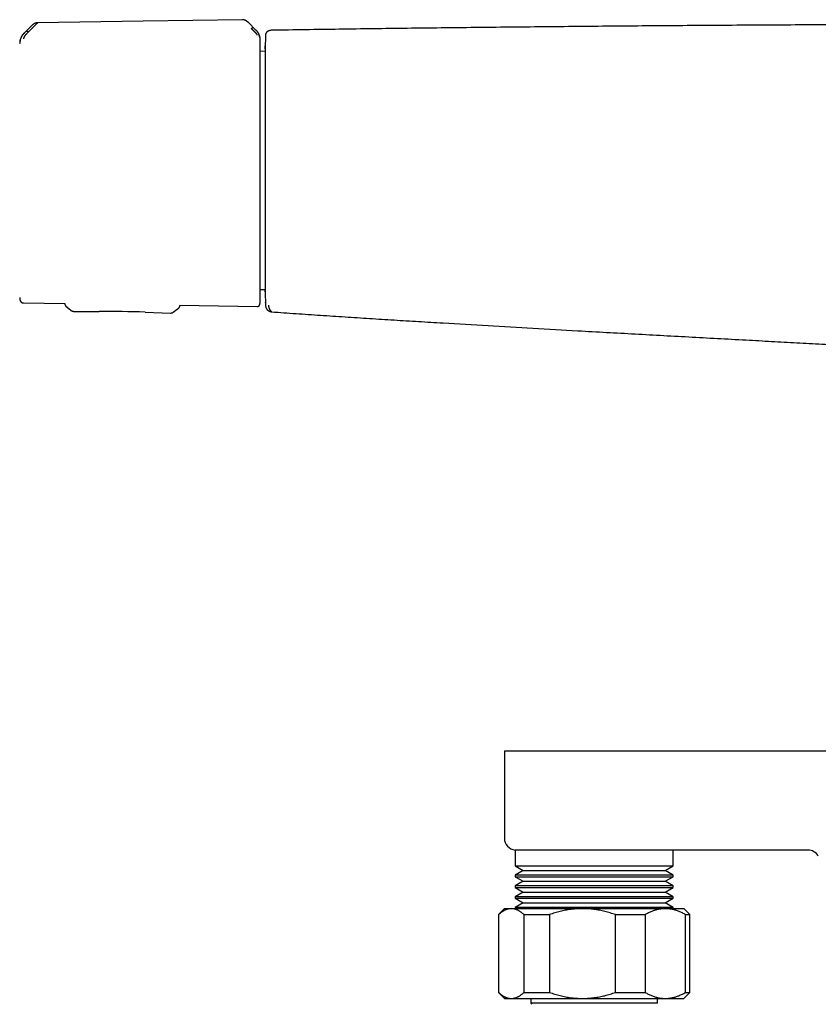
# Model space of a CAD drawing. Header units: millimetres. Extents: x 8 to 914, y 12 to 444.
# Tile 18 of 48: x 241 to 374, y 270 to 435. Entities that reach past the tile are written whole.
import ezdxf

# ---------------------------------------------------------------- set-up
doc = ezdxf.new("R2010")
doc.units = ezdxf.units.MM

msp = doc.modelspace()

# ---------------------------------------------------------------- linework, layer by layer
at = {"color": 7, "linetype": 'Continuous', "lineweight": 30}
for p, q in [((243.55, 434.47), (243.55, 434.47)), ((278.7, 434.6), (278.7, 434.6)), ((280.06, 433.26), (278.75, 434.55)), ((242.71, 434.12), (241.3, 432.72)), ((242, 432.91), (242.15, 433.06)), ((242.71, 434.12), (242.71, 434.12)), ((242.71, 434.12), (242.71, 434.12)), ((281.67, 432.38), (281.66, 432.36)), ((240.57, 431.03), (240.57, 431.05)), ((281.63, 429.72), (280.79, 429.7)), ((280.79, 389.89), (281.63, 389.88)), ((241.2, 387.66), (248.13, 387.55)), ((248.13, 387.55), (248.13, 387.5)), ((248.13, 387.5), (248.13, 387.48)), ((248.13, 387.5), (248.13, 387.5)), ((267.33, 387.26), (280.3, 387.06)), ((267.33, 387.26), (267.33, 387.17)), ((281.66, 387.78), (281.66, 387.78)), ((281.66, 387.75), (281.66, 387.78)), ((249.18, 386.41), (249.18, 386.41)), ((249.62, 386.26), (249.62, 386.26)), ((249.62, 386.25), (253.86, 386.25)), ((261.56, 386.11), (265.79, 385.97)), ((265.79, 385.97), (265.79, 385.97)), ((321.61, 312.83), (321.61, 298.22)), ((321.61, 312.83), (336.61, 312.83)), ((336.61, 312.83), (486.61, 312.83)), ((323.39, 296.23), (323.39, 293.58)), ((336.61, 296.23), (323.39, 296.23)), ((339.02, 296.23), (336.61, 296.23)), ((372.36, 296.23), (339.02, 296.23)), ((349.84, 293.58), (349.84, 296.23)), ((323.39, 293.58), (324.73, 292.81)), ((323.39, 293.58), (349.84, 293.58)), ((348.5, 292.81), (349.84, 293.58)), ((324.73, 292.81), (323.39, 292.04)), ((323.39, 292.04), (323.39, 291.78)), ((336.61, 292.04), (323.39, 292.04)), ((323.39, 291.78), (324.73, 291.01)), ((323.39, 291.78), (349.84, 291.78)), ((324.73, 292.81), (348.5, 292.81)), ((349.84, 292.04), (336.61, 292.04)), ((349.84, 292.04), (348.5, 292.81)), ((348.5, 291.01), (349.84, 291.78)), ((349.84, 291.78), (349.84, 292.04)), ((324.73, 291.01), (323.39, 290.24)), ((323.39, 290.24), (323.39, 289.98)), ((336.61, 290.24), (323.39, 290.24)), ((323.39, 289.98), (324.73, 289.21)), ((323.39, 289.98), (349.84, 289.98)), ((324.73, 291.01), (348.5, 291.01)), ((349.84, 290.24), (336.61, 290.24)), ((349.84, 290.24), (348.5, 291.01)), ((348.5, 289.21), (349.84, 289.98)), ((349.84, 289.98), (349.84, 290.24)), ((324.73, 289.21), (323.39, 288.44)), ((323.39, 288.44), (323.39, 288.18)), ((336.61, 288.44), (323.39, 288.44)), ((323.39, 288.18), (324.73, 287.41)), ((323.39, 288.18), (349.84, 288.18)), ((324.73, 289.21), (348.5, 289.21)), ((349.84, 288.44), (336.61, 288.44)), ((349.84, 288.44), (348.5, 289.21)), ((348.5, 287.41), (349.84, 288.18)), ((349.84, 288.18), (349.84, 288.44)), ((321.61, 286.44), (320.61, 285.44)), ((321.61, 286.44), (322.76, 286.44)), ((322.76, 286.44), (334.66, 286.44)), ((324.73, 287.41), (323.39, 286.64)), ((323.39, 286.64), (323.39, 286.44)), ((336.61, 286.64), (323.39, 286.64)), ((324.73, 287.41), (348.5, 287.41)), ((334.66, 286.44), (348.52, 286.44)), ((349.84, 286.64), (336.61, 286.64)), ((349.84, 286.64), (348.5, 287.41)), ((348.52, 286.44), (351.61, 286.44)), ((349.84, 286.44), (349.84, 286.64)), ((352.61, 285.44), (351.61, 286.44)), ((320.61, 285.44), (320.61, 272.44)), ((320.61, 285.44), (320.63, 285.44)), ((320.63, 285.44), (320.63, 272.44)), ((324.89, 285.44), (329.14, 285.44)), ((324.89, 272.44), (324.89, 285.44)), ((329.14, 285.44), (329.14, 272.44)), ((340.18, 272.44), (340.18, 285.44)), ((340.18, 285.44), (345.13, 285.44)), ((345.13, 285.44), (345.13, 272.44)), ((351.91, 272.44), (351.91, 285.44)), ((351.91, 285.44), (352.61, 285.44)), ((352.61, 272.44), (352.61, 285.44)), ((320.61, 272.44), (321.61, 271.44)), ((320.61, 272.44), (320.63, 272.44)), ((324.89, 272.44), (329.14, 272.44)), ((340.18, 272.44), (345.13, 272.44)), ((351.61, 271.44), (352.61, 272.44)), ((351.91, 272.44), (352.61, 272.44)), ((321.61, 271.44), (322.76, 271.44)), ((322.76, 271.44), (334.66, 271.44)), ((326.01, 271.44), (326.01, 270.66)), ((326.01, 270.66), (326.21, 270.46)), ((347.21, 270.66), (326.01, 270.66)), ((334.66, 271.44), (348.52, 271.44)), ((347.21, 270.66), (347.21, 271.44)), ((348.52, 271.44), (351.61, 271.44))]:
    msp.add_line(p, q, dxfattribs=at)
at = {"color": 7, "linetype": 'Continuous', "lineweight": 30, "flags": 128}
for points in [[(277.82, 434.99), (261.22, 434.74), (243.55, 434.47)], [(248.31, 387.1), (248.76, 386.75), (249.18, 386.41)], [(266.24, 386.11), (266.67, 386.44), (267.13, 386.78)]]:
    msp.add_lwpolyline(points, dxfattribs=at)
at = {"color": 7, "linetype": 'Continuous', "lineweight": 30}
for centre, radius, start, end in [((243.05, 430.98), 2.48, 134.8242, 145.6156), ((1281.41, 410.05), 1000, 178.72201, 178.81943), ((243.05, 388.61), 2.48, 181.2169, 190.5381), ((1281.41, 410.05), 1000, 181.17907, 181.2765), ((253.35, 136.25), 250, 88.1172, 89.8829), ((323.61, 298.22), 2, 180, 263.6703), ((372.36, 294.23), 2, 30, 90)]:
    msp.add_arc(centre, radius, start, end, dxfattribs=at)
for points, knots in [([(243.55, 434.46), (243.55, 434.45), (243.53, 434.44), (243.49, 434.4), (243.44, 434.35), (243.39, 434.3), (243.32, 434.24), (243.26, 434.18), (243.19, 434.1), (243.12, 434.04), (243.08, 433.99), (243.07, 433.98), (243.05, 433.96), (243.04, 433.95), (243.02, 433.93), (242.99, 433.9), (242.94, 433.86), (242.88, 433.79), (242.81, 433.73), (242.75, 433.66), (242.71, 433.62), (242.68, 433.59), (242.66, 433.58), (242.65, 433.56), (242.64, 433.55), (242.62, 433.54), (242.61, 433.52), (242.57, 433.48), (242.51, 433.43), (242.44, 433.35), (242.37, 433.29), (242.31, 433.23), (242.26, 433.18), (242.22, 433.13), (242.18, 433.1), (242.16, 433.08), (242.15, 433.07), (242.15, 433.07), (242.15, 433.06), (242.15, 433.06), (242.15, 433.06)], [0, 0, 0, 0, 0.051373, 0.105665, 0.163102, 0.223827, 0.27137, 0.320803, 0.372124, 0.442732, 0.452222, 0.461768, 0.471368, 0.481024, 0.490735, 0.500501, 0.537698, 0.579265, 0.625137, 0.657731, 0.692132, 0.7001, 0.708157, 0.716302, 0.724536, 0.732857, 0.741265, 0.74976, 0.79759, 0.84013, 0.877473, 0.909711, 0.93693, 0.964012, 0.983495, 0.995471, 0.998664, 0.999564, 0.99984, 1, 1, 1, 1]), ([(243.55, 434.47), (243.52, 434.47), (243.44, 434.47), (243.33, 434.45), (243.22, 434.42), (243.12, 434.38), (243.01, 434.34), (242.91, 434.28), (242.84, 434.23), (242.81, 434.21), (242.81, 434.21)], [0, 0, 0, 0, 0.1360564, 0.2744374, 0.4148801, 0.5572072, 0.7013666, 0.8474687, 0.9958211, 1, 1, 1, 1]), ([(278.7, 434.61), (278.69, 434.62), (278.67, 434.63), (278.63, 434.66), (278.6, 434.69), (278.57, 434.71), (278.54, 434.74), (278.51, 434.76), (278.48, 434.78), (278.45, 434.8), (278.41, 434.82), (278.36, 434.85), (278.29, 434.88), (278.23, 434.91), (278.15, 434.94), (278.08, 434.96), (278, 434.98), (277.91, 434.99), (277.85, 434.99), (277.82, 434.99)], [0, 0, 0, 0, 0.050108, 0.099266, 0.140763, 0.179211, 0.21604, 0.251318, 0.285136, 0.324025, 0.373554, 0.43345, 0.503415, 0.583176, 0.653908, 0.730763, 0.813841, 0.903413, 1, 1, 1, 1]), ([(278.7, 434.6), (278.68, 434.62), (278.63, 434.67), (278.53, 434.74), (278.42, 434.82), (278.31, 434.88), (278.19, 434.93), (278.08, 434.96), (277.98, 434.98), (277.9, 434.98), (277.84, 434.98), (277.82, 434.98)], [0, 0, 0, 0, 0.084253, 0.222877, 0.358145, 0.490273, 0.619666, 0.746996, 0.831249, 0.915425, 1, 1, 1, 1]), ([(278.75, 434.55), (278.75, 434.56), (278.74, 434.57), (278.72, 434.58), (278.7, 434.6), (278.69, 434.61)], [0, 0, 0, 0, 0.239802, 0.637676, 1, 1, 1, 1]), ([(241.3, 432.74), (241.26, 432.7), (241.19, 432.62), (241.09, 432.5), (241, 432.38), (240.91, 432.24), (240.84, 432.1), (240.77, 431.96), (240.71, 431.81), (240.66, 431.65), (240.62, 431.5), (240.6, 431.34), (240.58, 431.19), (240.57, 431.08), (240.57, 431.03)], [0, 0, 0, 0, 0.081774, 0.164385, 0.24768, 0.331495, 0.415659, 0.5, 0.584341, 0.668505, 0.75232, 0.835615, 0.918226, 1, 1, 1, 1]), ([(242, 432.91), (241.97, 432.88), (241.91, 432.83), (241.84, 432.75), (241.79, 432.7), (241.75, 432.66), (241.74, 432.65), (241.72, 432.63), (241.71, 432.62), (241.7, 432.6), (241.69, 432.59), (241.68, 432.58), (241.64, 432.54), (241.58, 432.48), (241.51, 432.39), (241.44, 432.3), (241.38, 432.23), (241.33, 432.15), (241.3, 432.09), (241.28, 432.05), (241.27, 432.03), (241.26, 432), (241.25, 431.98), (241.24, 431.96), (241.23, 431.93), (241.22, 431.89), (241.21, 431.85), (241.2, 431.81), (241.2, 431.8), (241.2, 431.79)], [0, 0, 0, 0, 0.064483, 0.121146, 0.169699, 0.182428, 0.194431, 0.205703, 0.216244, 0.226049, 0.235116, 0.243443, 0.251028, 0.319255, 0.38355, 0.443931, 0.500485, 0.559082, 0.620049, 0.640929, 0.662103, 0.683581, 0.705368, 0.72747, 0.749885, 0.805219, 0.865757, 0.930963, 1, 1, 1, 1]), ([(241.73, 433.13), (241.74, 433.13), (241.74, 433.13), (241.76, 433.12), (241.78, 433.1), (241.81, 433.08), (241.84, 433.06), (241.87, 433.03), (241.89, 433.01), (241.92, 432.99), (241.95, 432.96), (241.97, 432.94), (241.99, 432.92), (242, 432.91)], [0, 0, 0, 0, 0.131742, 0.26673, 0.401479, 0.532742, 0.617059, 0.698228, 0.776196, 0.832885, 0.888534, 0.943898, 1, 1, 1, 1]), ([(242.81, 434.21), (242.8, 434.2), (242.79, 434.19), (242.77, 434.17), (242.76, 434.16), (242.75, 434.15), (242.74, 434.14), (242.73, 434.14), (242.73, 434.13), (242.72, 434.13)], [0, 0, 0, 0, 0.182566, 0.321893, 0.424196, 0.518076, 0.643937, 0.804254, 1, 1, 1, 1]), ([(279.32, 433.49), (279.33, 433.5), (279.35, 433.52), (279.38, 433.54), (279.4, 433.57), (279.43, 433.59), (279.46, 433.62), (279.48, 433.64), (279.51, 433.66), (279.54, 433.69), (279.57, 433.7), (279.58, 433.71), (279.59, 433.71), (279.59, 433.71)], [0, 0, 0, 0, 0.056304, 0.111898, 0.167775, 0.224659, 0.302815, 0.38407, 0.468372, 0.599448, 0.73388, 0.868517, 1, 1, 1, 1]), ([(280.3, 432.4), (280.3, 432.41), (280.3, 432.41), (280.3, 432.43), (280.29, 432.46), (280.27, 432.49), (280.26, 432.52), (280.24, 432.55), (280.22, 432.58), (280.19, 432.61), (280.16, 432.64), (280.13, 432.68), (280.1, 432.71), (280.06, 432.75), (280.03, 432.79), (279.99, 432.83), (279.95, 432.87), (279.9, 432.92), (279.85, 432.97), (279.8, 433.03), (279.74, 433.09), (279.68, 433.14), (279.64, 433.18), (279.59, 433.22), (279.56, 433.26), (279.53, 433.28), (279.52, 433.3), (279.5, 433.32), (279.49, 433.33), (279.47, 433.35), (279.45, 433.37), (279.43, 433.39), (279.41, 433.41), (279.38, 433.44), (279.35, 433.47), (279.33, 433.48), (279.33, 433.49), (279.32, 433.49), (279.32, 433.49), (279.32, 433.49), (279.32, 433.49), (279.32, 433.49), (279.32, 433.49)], [0, 0, 0, 0, 0.046698, 0.091618, 0.134505, 0.175194, 0.213614, 0.249779, 0.276951, 0.307118, 0.340349, 0.376695, 0.409342, 0.4408, 0.471044, 0.500021, 0.535936, 0.574169, 0.614719, 0.657569, 0.702695, 0.750057, 0.775296, 0.805099, 0.8394, 0.850353, 0.861686, 0.873397, 0.885483, 0.89794, 0.910765, 0.923954, 0.937503, 0.96472, 0.984149, 0.995887, 0.998893, 0.999683, 0.9999, 0.999964, 0.999986, 1, 1, 1, 1]), ([(280.69, 432.12), (280.69, 432.13), (280.69, 432.16), (280.68, 432.21), (280.67, 432.25), (280.66, 432.27), (280.65, 432.3), (280.64, 432.34), (280.62, 432.39), (280.6, 432.45), (280.58, 432.5), (280.56, 432.55), (280.54, 432.59), (280.52, 432.66), (280.48, 432.74), (280.4, 432.88), (280.26, 433.06), (280.13, 433.18), (280.07, 433.25)], [0, 0, 0, 0, 0.125554, 0.251039, 0.290001, 0.310057, 0.344618, 0.393554, 0.456767, 0.493798, 0.534579, 0.576341, 0.60187, 0.627562, 0.693703, 0.759502, 0.875658, 1, 1, 1, 1]), ([(280.79, 431.57), (280.79, 431.57), (280.79, 431.59), (280.79, 431.6), (280.79, 431.62), (280.79, 431.63), (280.79, 431.64), (280.79, 431.65), (280.79, 431.66), (280.79, 431.66), (280.79, 431.67), (280.79, 431.67), (280.79, 431.68), (280.78, 431.68), (280.78, 431.69), (280.78, 431.71), (280.78, 431.74), (280.78, 431.79), (280.77, 431.84), (280.77, 431.89), (280.76, 431.93), (280.75, 431.98), (280.74, 432.03), (280.73, 432.1), (280.71, 432.18), (280.68, 432.27), (280.65, 432.38), (280.61, 432.49), (280.56, 432.6), (280.5, 432.71), (280.44, 432.82), (280.36, 432.93), (280.28, 433.05), (280.18, 433.16), (280.11, 433.24), (280.08, 433.27)], [0, 0, 0, 0, 0.039957, 0.074489, 0.103626, 0.12742, 0.145882, 0.159053, 0.163701, 0.16712, 0.168413, 0.169475, 0.172083, 0.174678, 0.178792, 0.186246, 0.199902, 0.225608, 0.249282, 0.270374, 0.288865, 0.309632, 0.336937, 0.370823, 0.408422, 0.45181, 0.500995, 0.555955, 0.616634, 0.671497, 0.730173, 0.792538, 0.858435, 0.927668, 1, 1, 1, 1]), ([(282.32, 433.15), (282.32, 433.15), (282.31, 433.15), (282.3, 433.15), (282.29, 433.14), (282.29, 433.14), (282.28, 433.14), (282.27, 433.13), (282.26, 433.13), (282.26, 433.13), (282.25, 433.12), (282.24, 433.12), (282.24, 433.12), (282.23, 433.12), (282.23, 433.11), (282.22, 433.11), (282.22, 433.11), (282.22, 433.11), (282.21, 433.11), (282.21, 433.11), (282.2, 433.1), (282.2, 433.1), (282.2, 433.1), (282.19, 433.1), (282.17, 433.09), (282.16, 433.08), (282.15, 433.08), (282.14, 433.07), (282.13, 433.07), (282.12, 433.06), (282.1, 433.06), (282.09, 433.05), (282.08, 433.04), (282.07, 433.04), (282.06, 433.03), (282.04, 433.02), (282.03, 433.02), (282.02, 433.01), (282.01, 433), (281.99, 432.99), (281.96, 432.97), (281.93, 432.94), (281.91, 432.93), (281.9, 432.92), (281.89, 432.91), (281.88, 432.9), (281.87, 432.89), (281.86, 432.88), (281.85, 432.87), (281.84, 432.86), (281.83, 432.85), (281.82, 432.84), (281.81, 432.83), (281.8, 432.82), (281.8, 432.81), (281.79, 432.8), (281.79, 432.8), (281.78, 432.79), (281.78, 432.79), (281.77, 432.77), (281.75, 432.75), (281.74, 432.71), (281.72, 432.69), (281.72, 432.69), (281.72, 432.68), (281.72, 432.68), (281.72, 432.68), (281.72, 432.67), (281.71, 432.66), (281.71, 432.65), (281.7, 432.64), (281.7, 432.63), (281.7, 432.62), (281.69, 432.61), (281.69, 432.6), (281.69, 432.59), (281.68, 432.58), (281.68, 432.57), (281.68, 432.57), (281.68, 432.56), (281.68, 432.55), (281.68, 432.54), (281.67, 432.53), (281.67, 432.52), (281.67, 432.52), (281.67, 432.51), (281.67, 432.5), (281.67, 432.49), (281.67, 432.49), (281.67, 432.48), (281.67, 432.47), (281.67, 432.47), (281.67, 432.46), (281.67, 432.46), (281.67, 432.45)], [0, 0, 0, 0, 0.004925, 0.01547, 0.025597, 0.035309, 0.044603, 0.053326, 0.061648, 0.069567, 0.077084, 0.084341, 0.091179, 0.097598, 0.103599, 0.109182, 0.114346, 0.119091, 0.12411, 0.128947, 0.133784, 0.13862, 0.143457, 0.148294, 0.171096, 0.184341, 0.197843, 0.211659, 0.225788, 0.24023, 0.254988, 0.27015, 0.283799, 0.297802, 0.312161, 0.326876, 0.341946, 0.357371, 0.373151, 0.389158, 0.439341, 0.489309, 0.500908, 0.512691, 0.524662, 0.536799, 0.548673, 0.560118, 0.571133, 0.582755, 0.593857, 0.60444, 0.614504, 0.624049, 0.631606, 0.638803, 0.64564, 0.652116, 0.658232, 0.664109, 0.691727, 0.731477, 0.733968, 0.736458, 0.738948, 0.741436, 0.743923, 0.746509, 0.749457, 0.753939, 0.758898, 0.764337, 0.770254, 0.776158, 0.782474, 0.7892, 0.796338, 0.803888, 0.811848, 0.820221, 0.829906, 0.840089, 0.850771, 0.861951, 0.873629, 0.885806, 0.898482, 0.911656, 0.925328, 0.9395, 0.953903, 0.968788, 0.984153, 1, 1, 1, 1]), ([(282.67, 433.22), (282.62, 433.22), (282.53, 433.21), (282.42, 433.19), (282.35, 433.16), (282.32, 433.15)], [0, 0, 0, 0, 0.3728302, 0.7387535, 1, 1, 1, 1]), ([(411.61, 434.2), (407.6, 434.2), (399.58, 434.2), (387.54, 434.17), (375.51, 434.13), (363.47, 434.07), (351.44, 433.99), (339.63, 433.9), (328.06, 433.79), (316.71, 433.67), (305.36, 433.54), (294.01, 433.39), (286.45, 433.28), (282.67, 433.22)], [0, 0, 0, 0, 0.093335, 0.186669, 0.280002, 0.373335, 0.466667, 0.56, 0.647999, 0.735998, 0.823998, 0.911999, 1, 1, 1, 1]), ([(241.31, 432.71), (241.31, 432.7), (241.29, 432.68), (241.24, 432.64), (241.17, 432.57), (241.09, 432.47), (240.99, 432.35), (240.9, 432.2), (240.82, 432.04), (240.75, 431.88), (240.69, 431.72), (240.65, 431.58), (240.63, 431.46), (240.62, 431.39), (240.61, 431.33), (240.61, 431.31), (240.61, 431.29)], [0, 0, 0, 0, 0.007539, 0.032602, 0.07418, 0.124929, 0.188679, 0.265565, 0.331914, 0.405634, 0.486045, 0.573984, 0.669568, 0.772326, 0.882537, 1, 1, 1, 1]), ([(280.79, 431.56), (280.79, 431.57), (280.79, 431.57), (280.79, 431.57), (280.79, 431.57)], [0, 0, 0, 0, 0.501965, 1, 1, 1, 1]), ([(280.79, 409.96), (280.79, 410.12), (280.79, 410.44), (280.79, 410.92), (280.79, 411.4), (280.79, 411.88), (280.79, 412.33), (280.79, 412.75), (280.79, 413.14), (280.79, 413.52), (280.79, 413.91), (280.79, 414.33), (280.79, 414.78), (280.79, 415.27), (280.79, 415.75), (280.79, 416.18), (280.79, 416.55), (280.79, 416.85), (280.79, 417.16), (280.79, 417.46), (280.79, 417.82), (280.79, 418.25), (280.79, 418.74), (280.79, 419.22), (280.79, 419.7), (280.79, 420.18), (280.79, 420.64), (280.79, 421.1), (280.79, 421.55), (280.79, 422), (280.79, 422.45), (280.79, 422.89), (280.79, 423.33), (280.79, 423.75), (280.79, 424.17), (280.79, 424.58), (280.79, 424.98), (280.79, 425.37), (280.79, 425.75), (280.79, 426.12), (280.79, 426.48), (280.79, 426.83), (280.79, 427.16), (280.79, 427.48), (280.79, 427.79), (280.79, 428.08), (280.79, 428.37), (280.79, 428.64), (280.79, 428.9), (280.79, 429.12), (280.79, 429.3), (280.79, 429.44), (280.79, 429.58), (280.79, 429.72), (280.79, 429.88), (280.79, 430.05), (280.79, 430.24), (280.79, 430.41), (280.79, 430.58), (280.79, 430.72), (280.79, 430.86), (280.79, 430.98), (280.79, 431.09), (280.79, 431.19), (280.79, 431.27), (280.79, 431.34), (280.79, 431.4), (280.79, 431.45), (280.79, 431.49), (280.79, 431.52), (280.79, 431.55), (280.79, 431.56), (280.79, 431.56)], [0, 0, 0, 0, 0.014329, 0.028654, 0.04298, 0.057322, 0.07212, 0.083744, 0.09537, 0.107001, 0.118712, 0.130678, 0.145631, 0.160589, 0.175557, 0.190861, 0.200497, 0.210132, 0.219769, 0.229411, 0.239058, 0.254994, 0.270924, 0.286858, 0.302809, 0.319, 0.334896, 0.350796, 0.36671, 0.382786, 0.399187, 0.415593, 0.432012, 0.448519, 0.465022, 0.481528, 0.498049, 0.51454, 0.531024, 0.547512, 0.564013, 0.580438, 0.596563, 0.612692, 0.628835, 0.644826, 0.660807, 0.676791, 0.692788, 0.708575, 0.718482, 0.728388, 0.738297, 0.74821, 0.75813, 0.773887, 0.789639, 0.805395, 0.821159, 0.836557, 0.851677, 0.8668, 0.881934, 0.896665, 0.909803, 0.922944, 0.936092, 0.949025, 0.961767, 0.974507, 0.98725, 1, 1, 1, 1]), ([(281.67, 432.47), (281.67, 432.47), (281.67, 432.46), (281.67, 432.46), (281.67, 432.45), (281.67, 432.44), (281.67, 432.41), (281.66, 432.39), (281.66, 432.38)], [0, 0, 0, 0, 0.166642, 0.333297, 0.499959, 0.666626, 0.833301, 1, 1, 1, 1]), ([(281.66, 432.36), (281.66, 432.35), (281.66, 432.33), (281.66, 432.29), (281.66, 432.25), (281.66, 432.22), (281.66, 432.21), (281.66, 432.19), (281.66, 432.17), (281.66, 432.16), (281.66, 432.14), (281.66, 432.12), (281.66, 432.09), (281.66, 432.04), (281.66, 431.98), (281.66, 431.91), (281.66, 431.85), (281.66, 431.82), (281.66, 431.81), (281.66, 431.81), (281.66, 431.8), (281.66, 431.79), (281.66, 431.79), (281.66, 431.77), (281.66, 431.74), (281.66, 431.71), (281.66, 431.67), (281.66, 431.62), (281.66, 431.57), (281.66, 431.55), (281.66, 431.54), (281.66, 431.54), (281.66, 431.54), (281.66, 431.53), (281.66, 431.53), (281.66, 431.52), (281.66, 431.51), (281.66, 431.48), (281.66, 431.46), (281.66, 431.44), (281.66, 431.43)], [0, 0, 0, 0, 0.094965, 0.187996, 0.279118, 0.305606, 0.331931, 0.358094, 0.384095, 0.409934, 0.435614, 0.456292, 0.476546, 0.547585, 0.616617, 0.683662, 0.748741, 0.753954, 0.759141, 0.764303, 0.769439, 0.774549, 0.779634, 0.784693, 0.812058, 0.835838, 0.859002, 0.898844, 0.936744, 0.938698, 0.940634, 0.94255, 0.944448, 0.946326, 0.948186, 0.950027, 0.959812, 0.975864, 0.988656, 1, 1, 1, 1]), ([(281.62, 430.09), (281.62, 430.09), (281.61, 430.05), (281.61, 429.99), (281.61, 429.9), (281.61, 429.81), (281.61, 429.75), (281.61, 429.72), (281.61, 429.71)], [0, 0, 0, 0, 0.074928, 0.314164, 0.543482, 0.762869, 0.972317, 1, 1, 1, 1]), ([(281.62, 430.1), (281.62, 430.14), (281.62, 430.22), (281.62, 430.33), (281.62, 430.43), (281.62, 430.51), (281.63, 430.58), (281.63, 430.62), (281.63, 430.64), (281.63, 430.64)], [0, 0, 0, 0, 0.120968, 0.271498, 0.421825, 0.571641, 0.721078, 0.870268, 1, 1, 1, 1]), ([(281.63, 430.66), (281.63, 430.66), (281.63, 430.65), (281.63, 430.63), (281.63, 430.6), (281.63, 430.56), (281.63, 430.51), (281.63, 430.44), (281.63, 430.36), (281.63, 430.27), (281.63, 430.17), (281.63, 430.05), (281.63, 429.92), (281.63, 429.78), (281.63, 429.63), (281.63, 429.46), (281.63, 429.29), (281.63, 429.1), (281.63, 428.9), (281.63, 428.69), (281.63, 428.46), (281.63, 428.23), (281.63, 427.99), (281.63, 427.73), (281.63, 427.47), (281.63, 427.2), (281.63, 426.92), (281.63, 426.62), (281.63, 426.31), (281.63, 426), (281.63, 425.67), (281.63, 425.34), (281.63, 424.99), (281.63, 424.64), (281.63, 424.28), (281.63, 423.91), (281.63, 423.53), (281.63, 423.14), (281.63, 422.75), (281.63, 422.35), (281.63, 421.95), (281.63, 421.53), (281.63, 421.11), (281.63, 420.69), (281.63, 420.25), (281.63, 419.8), (281.63, 419.35), (281.63, 418.9), (281.63, 418.43), (281.63, 417.97), (281.63, 417.49), (281.63, 417.02), (281.63, 416.54), (281.63, 416.05), (281.63, 415.57), (281.63, 415.09), (281.63, 414.6), (281.63, 414.11), (281.63, 413.62), (281.63, 413.11), (281.63, 412.61), (281.63, 412.1), (281.63, 411.59), (281.63, 411.08), (281.63, 410.57), (281.63, 410.07), (281.63, 409.56), (281.63, 409.05), (281.63, 408.54), (281.63, 408.03), (281.63, 407.53), (281.63, 407.03), (281.63, 406.54), (281.63, 406.05), (281.63, 405.56), (281.63, 405.07), (281.63, 404.58), (281.63, 404.09), (281.63, 403.61), (281.63, 403.13), (281.63, 402.65), (281.63, 402.18), (281.63, 401.72), (281.63, 401.26), (281.63, 400.8), (281.63, 400.35), (281.63, 399.91), (281.63, 399.48), (281.63, 399.05), (281.63, 398.63), (281.63, 398.22), (281.63, 397.81), (281.63, 397.4), (281.63, 397.01), (281.63, 396.62), (281.63, 396.24), (281.63, 395.87), (281.63, 395.5), (281.63, 395.15), (281.63, 394.81), (281.63, 394.48), (281.63, 394.15), (281.63, 393.84), (281.63, 393.54), (281.63, 393.25), (281.63, 392.97), (281.63, 392.69), (281.63, 392.43), (281.63, 392.18), (281.63, 391.93), (281.63, 391.7), (281.63, 391.48), (281.63, 391.26), (281.63, 391.06), (281.63, 390.87), (281.63, 390.7), (281.63, 390.53), (281.63, 390.37), (281.63, 390.23), (281.63, 390.1), (281.63, 389.99), (281.63, 389.88), (281.63, 389.79), (281.63, 389.7), (281.63, 389.63), (281.63, 389.58), (281.63, 389.53), (281.63, 389.5), (281.63, 389.48), (281.63, 389.48), (281.63, 389.48)], [0, 0, 0, 0, 0.007886, 0.015754, 0.023608, 0.031454, 0.039295, 0.046998, 0.054706, 0.062423, 0.070116, 0.077954, 0.085788, 0.093622, 0.10146, 0.109308, 0.11717, 0.125051, 0.132892, 0.140725, 0.148555, 0.156386, 0.164223, 0.171931, 0.179653, 0.187395, 0.195115, 0.202972, 0.210815, 0.218648, 0.226476, 0.234303, 0.242135, 0.249976, 0.257755, 0.265534, 0.273319, 0.281114, 0.288924, 0.296615, 0.30433, 0.312073, 0.319757, 0.327587, 0.335414, 0.343242, 0.351076, 0.35892, 0.36678, 0.374659, 0.382538, 0.390399, 0.398245, 0.406082, 0.413913, 0.421604, 0.429299, 0.437002, 0.444801, 0.452734, 0.460644, 0.468536, 0.476415, 0.484285, 0.492153, 0.500023, 0.507906, 0.515771, 0.523624, 0.53147, 0.539313, 0.547018, 0.55473, 0.562453, 0.570145, 0.577982, 0.585813, 0.593643, 0.601477, 0.609319, 0.617174, 0.625047, 0.63288, 0.640706, 0.648531, 0.656358, 0.664194, 0.671901, 0.679626, 0.687371, 0.695097, 0.702959, 0.710805, 0.718639, 0.726466, 0.73429, 0.742118, 0.749952, 0.757726, 0.765501, 0.773281, 0.781073, 0.788881, 0.796569, 0.804282, 0.812023, 0.819707, 0.827537, 0.835364, 0.843193, 0.851027, 0.858872, 0.866732, 0.874611, 0.882494, 0.890357, 0.898205, 0.906044, 0.913877, 0.921569, 0.929265, 0.936969, 0.944772, 0.952708, 0.96062, 0.968514, 0.976393, 0.984264, 0.992131, 1, 1, 1, 1]), ([(280.79, 388.02), (280.79, 388.03), (280.79, 388.03), (280.79, 388.05), (280.79, 388.08), (280.79, 388.13), (280.79, 388.18), (280.79, 388.23), (280.79, 388.29), (280.79, 388.36), (280.79, 388.43), (280.79, 388.52), (280.79, 388.63), (280.79, 388.76), (280.79, 388.9), (280.79, 389.03), (280.79, 389.15), (280.79, 389.26), (280.79, 389.37), (280.79, 389.49), (280.79, 389.63), (280.79, 389.8), (280.79, 390), (280.79, 390.21), (280.79, 390.43), (280.79, 390.64), (280.79, 390.85), (280.79, 391.04), (280.79, 391.24), (280.79, 391.45), (280.79, 391.68), (280.79, 391.94), (280.79, 392.24), (280.79, 392.54), (280.79, 392.85), (280.79, 393.17), (280.79, 393.49), (280.79, 393.83), (280.79, 394.17), (280.79, 394.52), (280.79, 394.88), (280.79, 395.25), (280.79, 395.63), (280.79, 396.02), (280.79, 396.38), (280.79, 396.73), (280.79, 397.04), (280.79, 397.36), (280.79, 397.69), (280.79, 398.05), (280.79, 398.44), (280.79, 398.87), (280.79, 399.3), (280.79, 399.74), (280.79, 400.13), (280.79, 400.47), (280.79, 400.76), (280.79, 401.05), (280.79, 401.34), (280.79, 401.64), (280.79, 402), (280.79, 402.44), (280.79, 402.95), (280.79, 403.46), (280.79, 403.97), (280.79, 404.44), (280.79, 404.88), (280.79, 405.28), (280.79, 405.68), (280.79, 406.08), (280.79, 406.49), (280.79, 406.92), (280.79, 407.36), (280.79, 407.8), (280.79, 408.24), (280.79, 408.67), (280.79, 409.1), (280.79, 409.53), (280.79, 409.82), (280.79, 409.96)], [0, 0, 0, 0, 0.014368, 0.028733, 0.043102, 0.057489, 0.072341, 0.084008, 0.095676, 0.10735, 0.119105, 0.131122, 0.146139, 0.161159, 0.176191, 0.191564, 0.201243, 0.210922, 0.220603, 0.230288, 0.23998, 0.254274, 0.268563, 0.282853, 0.297152, 0.311576, 0.322982, 0.334386, 0.345791, 0.357201, 0.36862, 0.383296, 0.397964, 0.412635, 0.427314, 0.44204, 0.456526, 0.47101, 0.485498, 0.5, 0.514754, 0.529501, 0.54425, 0.559008, 0.573728, 0.585256, 0.596781, 0.608307, 0.619839, 0.63138, 0.6459, 0.660415, 0.674931, 0.689455, 0.703863, 0.713221, 0.722576, 0.731932, 0.74129, 0.750652, 0.760021, 0.775704, 0.791382, 0.807064, 0.822754, 0.838049, 0.850062, 0.862077, 0.874097, 0.886049, 0.897718, 0.910739, 0.923762, 0.936793, 0.949595, 0.962194, 0.974792, 0.987392, 1, 1, 1, 1]), ([(281.63, 389.49), (281.63, 389.5), (281.63, 389.51), (281.63, 389.54), (281.62, 389.59), (281.62, 389.65), (281.62, 389.72), (281.62, 389.8), (281.62, 389.85), (281.62, 389.88)], [0, 0, 0, 0, 0.09447, 0.255097, 0.415927, 0.577068, 0.737636, 0.888503, 1, 1, 1, 1]), ([(240.61, 388.16), (240.62, 388.14), (240.63, 388.09), (240.65, 388.02), (240.69, 387.95), (240.74, 387.88), (240.79, 387.82), (240.85, 387.77), (240.92, 387.73), (240.99, 387.7), (241.06, 387.68), (241.13, 387.66), (241.18, 387.66), (241.2, 387.66)], [0, 0, 0, 0, 0.080953, 0.172546, 0.266857, 0.363186, 0.460737, 0.55865, 0.650515, 0.741202, 0.83005, 0.916477, 1, 1, 1, 1]), ([(248.13, 387.48), (248.13, 387.47), (248.13, 387.44), (248.14, 387.39), (248.15, 387.33), (248.17, 387.29), (248.19, 387.26), (248.19, 387.24)], [0, 0, 0, 0, 0.152239, 0.375928, 0.602553, 0.830674, 1, 1, 1, 1]), ([(248.19, 387.24), (248.2, 387.24), (248.21, 387.21), (248.24, 387.18), (248.27, 387.14), (248.29, 387.12), (248.3, 387.12)], [0, 0, 0, 0, 0.132219, 0.487874, 0.83856, 1, 1, 1, 1]), ([(267.13, 386.78), (267.14, 386.79), (267.17, 386.81), (267.21, 386.85), (267.25, 386.9), (267.28, 386.95), (267.3, 387), (267.32, 387.05), (267.33, 387.11), (267.33, 387.15), (267.33, 387.17)], [0, 0, 0, 0, 0.122194, 0.246762, 0.372964, 0.5, 0.627036, 0.753238, 0.877806, 1, 1, 1, 1]), ([(267.13, 386.78), (267.14, 386.79), (267.17, 386.81), (267.19, 386.84), (267.2, 386.85)], [0, 0, 0, 0, 0.554107, 1, 1, 1, 1]), ([(280.3, 387.06), (280.32, 387.06), (280.37, 387.06), (280.44, 387.08), (280.51, 387.11), (280.57, 387.15), (280.61, 387.2), (280.65, 387.24), (280.67, 387.29), (280.68, 387.32), (280.69, 387.34)], [0, 0, 0, 0, 0.135119, 0.276164, 0.421055, 0.567339, 0.681623, 0.793938, 0.903187, 1, 1, 1, 1]), ([(280.69, 387.34), (280.7, 387.37), (280.71, 387.43), (280.73, 387.51), (280.75, 387.59), (280.76, 387.66), (280.77, 387.71), (280.77, 387.76), (280.78, 387.79), (280.78, 387.81), (280.78, 387.82), (280.78, 387.84), (280.78, 387.86), (280.78, 387.9), (280.79, 387.93), (280.79, 387.98), (280.79, 388.01), (280.79, 388.02)], [0, 0, 0, 0, 0.127281, 0.24127, 0.342009, 0.42957, 0.504044, 0.565528, 0.603174, 0.633603, 0.646399, 0.660791, 0.698824, 0.751139, 0.818601, 0.901526, 1, 1, 1, 1]), ([(281.66, 387.75), (281.66, 387.75), (281.66, 387.74), (281.66, 387.72), (281.67, 387.71), (281.67, 387.69), (281.67, 387.68), (281.67, 387.66), (281.67, 387.65), (281.67, 387.63), (281.67, 387.62), (281.67, 387.61), (281.67, 387.59), (281.67, 387.58), (281.67, 387.57), (281.67, 387.56), (281.67, 387.55), (281.67, 387.54), (281.67, 387.53), (281.67, 387.53)], [0, 0, 0, 0, 0.040682, 0.084312, 0.130892, 0.180422, 0.2329, 0.287313, 0.344572, 0.404676, 0.467625, 0.526235, 0.587114, 0.650261, 0.715676, 0.783359, 0.853308, 0.925522, 1, 1, 1, 1]), ([(281.67, 387.54), (281.67, 387.54), (281.67, 387.53), (281.67, 387.51), (281.67, 387.5), (281.67, 387.49), (281.67, 387.47), (281.67, 387.46), (281.67, 387.45), (281.67, 387.44), (281.67, 387.43), (281.67, 387.42), (281.67, 387.41), (281.67, 387.4), (281.67, 387.4), (281.67, 387.39), (281.67, 387.38), (281.67, 387.37), (281.67, 387.37), (281.67, 387.36), (281.67, 387.35), (281.67, 387.35), (281.67, 387.34), (281.67, 387.33), (281.67, 387.33), (281.67, 387.32), (281.67, 387.32), (281.67, 387.32), (281.67, 387.31), (281.67, 387.31), (281.67, 387.31), (281.67, 387.3), (281.67, 387.3), (281.67, 387.29), (281.67, 387.28), (281.67, 387.28), (281.67, 387.27), (281.67, 387.27), (281.68, 387.26), (281.68, 387.25), (281.68, 387.25), (281.68, 387.24), (281.68, 387.23), (281.68, 387.23), (281.68, 387.22), (281.68, 387.21), (281.68, 387.2), (281.68, 387.18), (281.68, 387.17), (281.68, 387.15), (281.68, 387.13), (281.69, 387.12), (281.69, 387.11)], [0, 0, 0, 0, 0.022367, 0.044287, 0.065761, 0.086789, 0.10737, 0.127505, 0.147194, 0.16485, 0.182131, 0.199037, 0.215568, 0.231724, 0.247505, 0.262912, 0.277944, 0.292601, 0.306883, 0.32079, 0.334323, 0.349791, 0.364738, 0.379165, 0.393072, 0.404463, 0.41548, 0.426121, 0.436389, 0.446281, 0.455799, 0.470607, 0.485769, 0.501283, 0.518298, 0.535718, 0.553544, 0.571774, 0.59041, 0.610619, 0.631284, 0.652404, 0.673981, 0.696013, 0.718499, 0.753971, 0.789167, 0.824089, 0.870429, 0.916276, 0.96163, 1, 1, 1, 1]), ([(281.69, 387.11), (281.69, 387.11), (281.69, 387.06), (281.71, 386.97), (281.76, 386.84), (281.82, 386.72), (281.89, 386.61), (281.97, 386.51), (282.07, 386.42), (282.15, 386.36), (282.21, 386.33), (282.22, 386.32)], [0, 0, 0, 0, 0.016018, 0.151679, 0.285809, 0.41899, 0.551631, 0.68402, 0.816379, 0.948926, 1, 1, 1, 1]), ([(282.17, 387.27), (282.17, 387.24), (282.17, 387.2), (282.17, 387.14), (282.18, 387.1), (282.18, 387.06), (282.18, 387.04), (282.18, 387.03)], [0, 0, 0, 0, 0.200385, 0.400638, 0.600705, 0.800518, 1, 1, 1, 1]), ([(282.18, 387.03), (282.18, 387.02), (282.19, 387.02), (282.19, 387.01), (282.2, 387), (282.21, 386.99), (282.21, 386.98), (282.21, 386.97), (282.21, 386.97), (282.22, 386.96), (282.22, 386.96), (282.22, 386.96), (282.22, 386.96), (282.22, 386.96), (282.22, 386.96), (282.22, 386.95), (282.22, 386.95), (282.22, 386.94), (282.22, 386.94), (282.22, 386.93), (282.22, 386.93), (282.22, 386.92), (282.23, 386.91), (282.23, 386.9), (282.23, 386.9), (282.23, 386.9), (282.23, 386.89), (282.23, 386.89), (282.23, 386.89), (282.23, 386.88), (282.23, 386.88), (282.23, 386.87), (282.23, 386.87), (282.23, 386.86), (282.23, 386.86), (282.23, 386.85), (282.23, 386.85), (282.23, 386.85), (282.23, 386.84), (282.23, 386.84), (282.23, 386.84), (282.23, 386.83), (282.23, 386.83), (282.23, 386.83), (282.23, 386.83), (282.23, 386.83), (282.23, 386.83), (282.23, 386.82), (282.24, 386.82), (282.24, 386.82), (282.24, 386.82), (282.24, 386.81), (282.24, 386.81), (282.24, 386.8), (282.24, 386.8), (282.24, 386.8), (282.25, 386.79), (282.25, 386.78), (282.25, 386.78), (282.25, 386.78), (282.25, 386.77), (282.26, 386.77), (282.26, 386.76), (282.26, 386.76), (282.26, 386.75), (282.27, 386.74), (282.27, 386.73), (282.28, 386.72), (282.29, 386.7), (282.29, 386.69), (282.3, 386.68), (282.3, 386.67), (282.31, 386.66), (282.31, 386.66), (282.31, 386.65), (282.32, 386.64), (282.32, 386.63), (282.33, 386.63), (282.33, 386.62), (282.33, 386.62), (282.34, 386.61), (282.34, 386.61), (282.34, 386.6), (282.34, 386.6), (282.34, 386.6), (282.34, 386.6), (282.34, 386.6), (282.34, 386.6), (282.35, 386.6), (282.35, 386.58), (282.37, 386.55), (282.4, 386.51), (282.43, 386.47), (282.46, 386.43), (282.49, 386.39), (282.53, 386.35), (282.56, 386.31), (282.6, 386.26), (282.64, 386.22), (282.67, 386.19), (282.68, 386.18)], [0, 0, 0, 0, 0.009847, 0.020041, 0.030584, 0.041476, 0.052717, 0.059816, 0.067047, 0.07352, 0.074324, 0.074977, 0.075638, 0.076307, 0.076984, 0.081762, 0.086892, 0.092372, 0.099027, 0.106135, 0.113697, 0.121712, 0.130181, 0.139104, 0.142586, 0.146134, 0.149746, 0.154051, 0.1583, 0.162428, 0.166435, 0.173469, 0.180096, 0.186319, 0.191977, 0.197253, 0.202145, 0.206655, 0.210781, 0.214461, 0.217771, 0.220711, 0.223283, 0.225073, 0.226572, 0.228083, 0.229837, 0.231834, 0.234815, 0.238213, 0.242027, 0.246143, 0.250653, 0.255558, 0.260858, 0.266554, 0.272644, 0.279129, 0.284501, 0.290117, 0.295977, 0.301704, 0.307143, 0.312518, 0.31783, 0.332841, 0.347324, 0.361279, 0.374707, 0.387606, 0.399978, 0.411821, 0.422214, 0.432164, 0.44167, 0.450733, 0.459352, 0.467527, 0.474052, 0.480264, 0.486163, 0.491749, 0.496948, 0.497606, 0.498259, 0.498907, 0.49955, 0.500188, 0.501025, 0.512248, 0.558051, 0.605803, 0.653996, 0.70263, 0.751704, 0.801219, 0.850278, 0.899761, 0.949668, 1, 1, 1, 1]), ([(249.18, 386.41), (249.2, 386.39), (249.24, 386.36), (249.31, 386.32), (249.39, 386.29), (249.46, 386.27), (249.54, 386.26), (249.59, 386.25), (249.62, 386.25)], [0, 0, 0, 0, 0.160082, 0.323029, 0.489374, 0.658828, 0.829746, 1, 1, 1, 1]), ([(265.79, 385.97), (265.82, 385.97), (265.87, 385.97), (265.95, 385.98), (266.03, 386), (266.1, 386.03), (266.17, 386.07), (266.22, 386.1), (266.24, 386.11)], [0, 0, 0, 0, 0.173383, 0.345584, 0.513739, 0.678402, 0.840482, 1, 1, 1, 1]), ([(282.22, 386.32), (282.23, 386.32), (282.26, 386.3), (282.34, 386.26), (282.45, 386.22), (282.56, 386.19), (282.64, 386.18), (282.68, 386.18)], [0, 0, 0, 0, 0.0250072, 0.2654516, 0.5074857, 0.7519608, 1, 1, 1, 1]), ([(282.68, 386.18), (282.68, 386.18), (282.68, 386.18), (282.68, 386.19), (282.68, 386.19)], [0, 0, 0, 0, 0.906564, 1, 1, 1, 1]), ([(282.68, 386.18), (284.05, 386.08), (286.78, 385.88), (290.87, 385.6), (294.97, 385.33), (299.07, 385.07), (303.16, 384.81), (307.26, 384.56), (312.5, 384.24), (318.87, 383.86), (326.38, 383.43), (334.58, 382.97), (343.46, 382.48), (353.03, 381.96), (360.8, 381.54), (366.8, 381.21), (371.01, 380.99), (374.36, 380.81), (376.87, 380.67), (378.52, 380.59), (380.18, 380.51), (381.84, 380.44), (383.49, 380.38), (384.6, 380.35), (385.15, 380.33)], [0, 0, 0, 0, 0.040008, 0.080011, 0.120011, 0.160008, 0.200005, 0.240001, 0.279996, 0.353322, 0.426646, 0.499968, 0.593285, 0.686599, 0.779912, 0.82097, 0.862027, 0.90309, 0.919228, 0.935371, 0.951519, 0.967672, 0.983832, 1, 1, 1, 1]), ([(322.76, 286.44), (322.74, 286.44), (322.66, 286.44), (322.52, 286.43), (322.35, 286.4), (322.17, 286.36), (322, 286.31), (321.83, 286.24), (321.66, 286.17), (321.49, 286.08), (321.32, 285.98), (321.15, 285.86), (320.97, 285.73), (320.8, 285.59), (320.68, 285.49), (320.63, 285.44)], [0, 0, 0, 0, 0.031425, 0.110773, 0.190157, 0.269542, 0.348893, 0.42894, 0.508988, 0.58762, 0.666253, 0.749675, 0.833122, 0.916573, 1, 1, 1, 1]), ([(324.89, 285.44), (324.84, 285.49), (324.72, 285.59), (324.55, 285.73), (324.38, 285.85), (324.21, 285.97), (324.03, 286.08), (323.86, 286.17), (323.68, 286.25), (323.51, 286.31), (323.36, 286.36), (323.21, 286.39), (323.06, 286.42), (322.91, 286.43), (322.81, 286.44), (322.76, 286.44)], [0, 0, 0, 0, 0.082024, 0.164071, 0.246115, 0.328134, 0.410672, 0.49321, 0.574831, 0.656452, 0.72514, 0.793862, 0.862594, 0.931314, 1, 1, 1, 1]), ([(334.66, 286.44), (334.6, 286.44), (334.39, 286.44), (334.02, 286.43), (333.58, 286.4), (333.13, 286.36), (332.69, 286.31), (332.25, 286.24), (331.81, 286.17), (331.37, 286.08), (330.92, 285.97), (330.48, 285.86), (330.03, 285.73), (329.59, 285.59), (329.29, 285.49), (329.14, 285.44)], [0, 0, 0, 0, 0.034083, 0.113333, 0.192634, 0.271954, 0.351259, 0.430514, 0.509647, 0.588781, 0.670321, 0.751876, 0.833419, 0.916709, 1, 1, 1, 1]), ([(340.18, 285.44), (340.04, 285.49), (339.75, 285.59), (339.3, 285.73), (338.86, 285.85), (338.41, 285.97), (337.96, 286.08), (337.5, 286.17), (337.03, 286.25), (336.56, 286.32), (336.13, 286.37), (335.74, 286.4), (335.38, 286.42), (335.02, 286.44), (334.78, 286.44), (334.66, 286.44)], [0, 0, 0, 0, 0.081943, 0.163886, 0.246135, 0.328396, 0.410642, 0.494347, 0.578087, 0.661823, 0.745523, 0.809133, 0.872762, 0.93639, 1, 1, 1, 1]), ([(348.52, 286.44), (348.48, 286.44), (348.35, 286.44), (348.13, 286.43), (347.85, 286.4), (347.58, 286.36), (347.31, 286.31), (347.04, 286.24), (346.77, 286.17), (346.5, 286.08), (346.23, 285.97), (345.95, 285.86), (345.68, 285.73), (345.4, 285.59), (345.22, 285.49), (345.13, 285.44)], [0, 0, 0, 0, 0.0340833, 0.1132228, 0.1923969, 0.2715727, 0.3507144, 0.4298285, 0.5089719, 0.5881187, 0.6672373, 0.7504129, 0.8336137, 0.9168187, 1, 1, 1, 1]), ([(351.91, 285.44), (351.82, 285.49), (351.64, 285.59), (351.37, 285.73), (351.09, 285.85), (350.82, 285.97), (350.54, 286.08), (350.26, 286.17), (349.98, 286.25), (349.73, 286.31), (349.51, 286.35), (349.31, 286.38), (349.11, 286.41), (348.92, 286.42), (348.72, 286.44), (348.58, 286.44), (348.52, 286.44)], [0, 0, 0, 0, 0.081943, 0.163885, 0.246009, 0.328132, 0.41064, 0.493208, 0.574796, 0.656449, 0.713589, 0.770735, 0.827874, 0.885247, 0.942627, 1, 1, 1, 1]), ([(320.63, 272.44), (320.68, 272.39), (320.79, 272.29), (320.96, 272.16), (321.12, 272.03), (321.29, 271.92), (321.46, 271.81), (321.63, 271.72), (321.8, 271.64), (321.97, 271.58), (322.15, 271.52), (322.33, 271.48), (322.51, 271.45), (322.65, 271.44), (322.74, 271.44), (322.76, 271.44)], [0, 0, 0, 0, 0.079536, 0.159093, 0.238646, 0.318178, 0.39818, 0.47818, 0.55735, 0.63652, 0.719515, 0.80255, 0.885583, 0.968575, 1, 1, 1, 1]), ([(322.76, 271.44), (322.82, 271.44), (322.94, 271.44), (323.11, 271.46), (323.29, 271.5), (323.47, 271.55), (323.65, 271.61), (323.82, 271.69), (324, 271.78), (324.17, 271.88), (324.35, 272), (324.53, 272.14), (324.71, 272.28), (324.83, 272.38), (324.89, 272.44)], [0, 0, 0, 0, 0.081816, 0.16367, 0.245526, 0.327345, 0.409934, 0.492524, 0.573549, 0.654574, 0.740914, 0.827281, 0.913654, 1, 1, 1, 1]), ([(329.14, 272.44), (329.29, 272.39), (329.58, 272.29), (330.02, 272.15), (330.47, 272.02), (330.91, 271.9), (331.37, 271.8), (331.82, 271.71), (332.28, 271.63), (332.71, 271.56), (333.12, 271.52), (333.5, 271.48), (333.89, 271.46), (334.28, 271.44), (334.53, 271.44), (334.66, 271.44)], [0, 0, 0, 0, 0.0820244, 0.1640715, 0.2461145, 0.3281336, 0.4106723, 0.4932103, 0.5748314, 0.656452, 0.72514, 0.793862, 0.8625942, 0.9313139, 1, 1, 1, 1]), ([(334.66, 271.44), (334.73, 271.44), (334.94, 271.44), (335.3, 271.45), (335.75, 271.48), (336.19, 271.51), (336.64, 271.57), (337.08, 271.63), (337.52, 271.71), (337.96, 271.8), (338.39, 271.9), (338.84, 272.02), (339.29, 272.15), (339.74, 272.29), (340.04, 272.39), (340.18, 272.44)], [0, 0, 0, 0, 0.034083, 0.113223, 0.192397, 0.271573, 0.350714, 0.430546, 0.510378, 0.588808, 0.667237, 0.750413, 0.833614, 0.916819, 1, 1, 1, 1]), ([(345.13, 272.44), (345.22, 272.39), (345.4, 272.29), (345.67, 272.15), (345.94, 272.02), (346.22, 271.9), (346.5, 271.8), (346.78, 271.71), (347.06, 271.62), (347.35, 271.56), (347.62, 271.51), (347.86, 271.48), (348.08, 271.45), (348.3, 271.44), (348.45, 271.44), (348.52, 271.44)], [0, 0, 0, 0, 0.081943, 0.163886, 0.24601, 0.328134, 0.410642, 0.49321, 0.577309, 0.661426, 0.745523, 0.809134, 0.872762, 0.93639, 1, 1, 1, 1]), ([(348.52, 271.44), (348.56, 271.44), (348.69, 271.44), (348.91, 271.45), (349.18, 271.48), (349.46, 271.51), (349.73, 271.57), (350, 271.63), (350.27, 271.71), (350.54, 271.8), (350.81, 271.9), (351.08, 272.02), (351.36, 272.15), (351.63, 272.28), (351.82, 272.39), (351.91, 272.44)], [0, 0, 0, 0, 0.034083, 0.113103, 0.192122, 0.271418, 0.350715, 0.430515, 0.510379, 0.588782, 0.667238, 0.750328, 0.833419, 0.916709, 1, 1, 1, 1])]:
    msp.add_open_spline(points, degree=3, knots=knots, dxfattribs=at)

doc.saveas('drawing.dxf')
